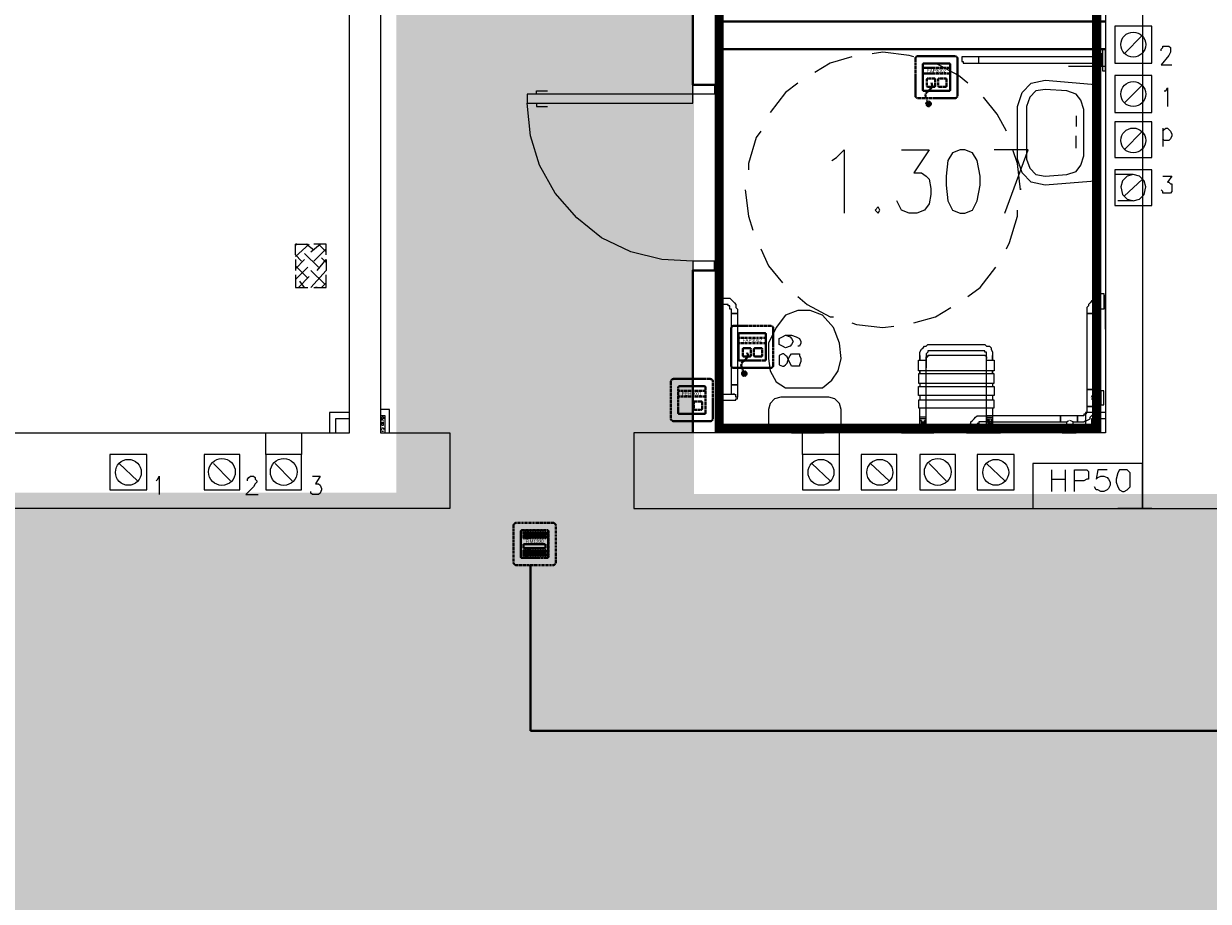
# Model space of a CAD drawing. Header units: millimetres. Extents: x 1 to 17496, y 1 to 30809.
# Tile 148 of 256: x 3362 to 4007, y 28861 to 29339. Entities that reach past the tile are written whole.
import ezdxf
from ezdxf.enums import TextEntityAlignment as Align

# ---------------------------------------------------------------- set-up
doc = ezdxf.new("R2010")
doc.units = ezdxf.units.MM
doc.linetypes.add('BORDER', pattern=[1.75, 0.5, -0.25, 0.5, -0.25, 0, -0.25])
doc.linetypes.add('CENTER', pattern=[2, 1.25, -0.25, 0.25, -0.25])
for name, color, linetype, lineweight in [('0_Przyz_FAP3002', 1, 'CENTER', 40), ('0_Przyz_FEH-1001', 1, 'CENTER', 40), ('0_Przyz_FEH-2001', 1, 'CENTER', 40), ('0_Przyz_FIM1200', 1, 'CENTER', 40), ('0_Przyz_instalacja do central', 1, 'Continuous', 40), ('0_Przyz_Ramka x4', 1, 'BORDER', 40), ('0_Przyz_WC pacjenta', 30, 'CENTER', 40), ('N_SSP_ewakuacja', 4, 'CENTER', 40)]:
    doc.layers.add(name, color=color, linetype=linetype, lineweight=lineweight)
for name, color, linetype in [('2DE_TXTMARK', 41, 'Continuous'), ('2DE_TXTNUM', 11, 'Continuous'), ('PDF _Geometria', 7, 'Continuous')]:
    doc.layers.add(name, color=color, linetype=linetype)
doc.styles.add('CP_ATTR', font='ARIAL.TTF')
doc.styles.add('CP_ELATT', font='ARIAL.TTF')

# ---------------------------------------------------------------- blocks, each defined once
blk = doc.blocks.new('2de_abb_sig_045_1psoxj')
blk.add_lwpolyline([(0, 20), (0, 0, 0.414214), (1.5, -1.5), (21.5, -1.5, 0.414214), (23, 0), (23, 20, 0.414214), (21.5, 21.5), (1.5, 21.5, 0.414214)], format="xyb", close=True)
at = {"flags": 128}
for points in [[(4, 3.1), (4, 16.9)], [(4.6, 17.5), (18.4, 17.5)], [(19, 16.9), (19, 3.1)], [(18.4, 2.5), (4.6, 2.5)]]:
    blk.add_lwpolyline(points, dxfattribs=at)
for centre, start, end in [((4.6, 16.9), 90, 180), ((18.4, 16.9), 0, 90), ((4.6, 3.1), 180, 270), ((18.4, 3.1), 270, 0)]:
    blk.add_arc(centre, 0.6, start, end)
at = {"linetype": 'Continuous', "style": 'CP_ATTR', "flags": 9}
for tag in ['NAME', 'ARTICLE', 'MARK2', 'OTHER1', 'PRODUCT-TYPE', 'ORDER-NO', 'PRODUCER', 'VOLTAGE', 'CURRENT', 'POWER', 'CHARACTER', 'IP', 'OTHER', 'LINK', 'WEIGHT', 'NUMBER', 'GROUP', 'FUNCTION', 'EL-STATUS']:
    blk.add_attdef(tag, text='', height=0.00005, dxfattribs=at).set_placement((0, 0), align=Align.MIDDLE_LEFT)
at = {"layer": '2DE_TXTMARK', "linetype": 'ByBlock', "style": 'CP_ATTR', "width": 0.8, "flags": 8}
blk.add_attdef('MARK1', text='', height=1.8, dxfattribs=at).set_placement((11.5, 27), align=Align.CENTER)
at = {"layer": '2DE_TXTNUM', "style": 'CP_ELATT', "width": 0.8}
blk.add_attdef('TAG', text='', height=2.5, dxfattribs=at).set_placement((11.5, 23), align=Align.CENTER)
blk = doc.blocks.new('2de_abb_sig_011_53jswgj')
blk.add_hatch(color=256).paths.add_polyline_path([(4.43, -14.56, 0.52796), (2.73, -13.39, 1.894083)])
for p, q in [((15, 5), (0, 5)), ((15, 2), (0, 2)), ((2.32, -1.2), (2.32, -4.8)), ((6.38, -0.75), (2.76, -0.75)), ((2.77, -5.25), (6.37, -5.25)), ((4.46, -6.18), (2.81, -7.85)), ((6.82, -4.8), (6.82, -1.2)), ((6.82, -4.35), (6.82, -4.35)), ((8.47, -1.2), (8.47, -4.8)), ((12.53, -0.75), (8.91, -0.75)), ((8.92, -5.25), (12.52, -5.25)), ((12.97, -4.8), (12.97, -1.2)), ((12.97, -4.35), (12.97, -4.35)), ((1.71, -10.8), (3.18, -14.56))]:
    blk.add_line(p, q)
at = {"flags": 128}
for points in [[(0, -6.9), (0, 6.9)], [(0.6, 7.5), (14.4, 7.5)], [(15, 6.9), (15, -6.9)], [(14.4, -7.5), (0.6, -7.5)]]:
    blk.add_lwpolyline(points, dxfattribs=at)
blk.add_circle((3.18, -14.56), 1.25)
for centre, radius, start, end in [((0.6, 6.9), 0.6, 90, 180), ((14.4, 6.9), 0.6, 0, 90), ((2.77, -1.2), 0.45, 88.75983, 180), ((2.77, -4.8), 0.45, 180, 270), ((2.77, -4.52), 2.36, 315.55137, 40.26904), ((6.37, -1.2), 0.45, 0, 91.24017), ((6.37, -4.8), 0.45, 270, 0), ((8.92, -1.2), 0.45, 88.75983, 180), ((8.92, -4.8), 0.45, 180, 270), ((12.52, -1.2), 0.45, 0, 91.24017), ((12.52, -4.8), 0.45, 270, 0), ((0.6, -6.9), 0.6, 180, 270), ((3.91, -9.94), 2.36, 117.73799, 201.32906), ((14.4, -6.9), 0.6, 270, 0)]:
    blk.add_arc(centre, radius, start, end)
at = {"linetype": 'Continuous', "style": 'CP_ATTR', "flags": 9}
for tag in ['NAME', 'ARTICLE', 'MARK2', 'OTHER1', 'PRODUCT-TYPE', 'ORDER-NO', 'PRODUCER', 'VOLTAGE', 'CURRENT', 'POWER', 'CHARACTER', 'IP', 'OTHER', 'LINK', 'WEIGHT', 'NUMBER', 'GROUP', 'FUNCTION', 'EL-STATUS']:
    blk.add_attdef(tag, text='', height=0.00005, dxfattribs=at).set_placement((0, -6.9), align=Align.MIDDLE_LEFT)
at = {"layer": '2DE_TXTMARK', "linetype": 'ByBlock', "style": 'CP_ATTR', "width": 0.8, "flags": 8}
blk.add_attdef('MARK1', text='', height=1.8, dxfattribs=at).set_placement((7.5, 3.5), align=Align.MIDDLE_CENTER)
at = {"layer": '2DE_TXTNUM', "style": 'CP_ELATT', "width": 0.8}
blk.add_attdef('TAG', text='', height=2.5, dxfattribs=at).set_placement((7.5, 9), align=Align.CENTER)
blk = doc.blocks.new('2de_abb_sig_001_fzxmh7f')
for p, q in [((15, 5), (0, 5)), ((15, 2), (0, 2)), ((8.57, -1.2), (8.57, -4.8)), ((12.63, -0.75), (9.01, -0.75)), ((9.02, -5.25), (12.62, -5.25)), ((13.07, -4.8), (13.07, -1.2)), ((13.07, -4.35), (13.07, -4.35))]:
    blk.add_line(p, q)
at = {"flags": 128}
for points in [[(0, -6.9), (0, 6.9)], [(0.6, 7.5), (14.4, 7.5)], [(15, 6.9), (15, -6.9)], [(14.4, -7.5), (0.6, -7.5)]]:
    blk.add_lwpolyline(points, dxfattribs=at)
for centre, radius, start, end in [((0.6, 6.9), 0.6, 90, 180), ((14.4, 6.9), 0.6, 0, 90), ((9.02, -1.2), 0.45, 88.75983, 180), ((9.02, -4.8), 0.45, 180, 270), ((12.62, -1.2), 0.45, 0, 91.24017), ((12.62, -4.8), 0.45, 270, 0), ((0.6, -6.9), 0.6, 180, 270), ((14.4, -6.9), 0.6, 270, 0)]:
    blk.add_arc(centre, radius, start, end)
at = {"linetype": 'Continuous', "style": 'CP_ATTR', "flags": 9}
for tag in ['NAME', 'ARTICLE', 'MARK2', 'OTHER1', 'PRODUCT-TYPE', 'ORDER-NO', 'PRODUCER', 'VOLTAGE', 'CURRENT', 'POWER', 'CHARACTER', 'IP', 'OTHER', 'LINK', 'WEIGHT', 'NUMBER', 'GROUP', 'FUNCTION', 'EL-STATUS']:
    blk.add_attdef(tag, text='', height=0.00005, dxfattribs=at).set_placement((0, -6.9), align=Align.MIDDLE_LEFT)
at = {"layer": '2DE_TXTMARK', "linetype": 'ByBlock', "style": 'CP_ATTR', "width": 0.8, "flags": 8}
blk.add_attdef('MARK1', text='', height=1.8, dxfattribs=at).set_placement((7.5, 3.5), align=Align.MIDDLE_CENTER)
at = {"layer": '2DE_TXTNUM', "style": 'CP_ELATT', "width": 0.8}
blk.add_attdef('TAG', text='', height=2.5, dxfattribs=at).set_placement((7.5, 9), align=Align.CENTER)
blk = doc.blocks.new('2de_abb_sig_007_fzx2ohn')
blk.add_hatch(color=10).paths.add_polyline_path([(1.5, -2.25), (13.5, -2.25), (13.5, 0), (1.5, 0)])
at = {"color": 10}
for p, q in [((1.5, 0), (13.5, 0)), ((1.5, 0), (1.5, -2.25)), ((13.5, 0), (13.5, -2.25)), ((1.5, -2.25), (13.5, -2.25))]:
    blk.add_line(p, q, dxfattribs=at)
at = {"flags": 128}
for points in [[(0, -6.9), (0, 6.9)], [(0.6, 7.5), (14.4, 7.5)], [(15, 6.9), (15, -6.9)], [(14.4, -7.5), (0.6, -7.5)]]:
    blk.add_lwpolyline(points, dxfattribs=at)
for points in [[(1.5, 3.38), (1.5, 6.38)], [(1.95, 6.38), (1.95, 3.38)], [(2.4, 3.38), (2.4, 6.38)], [(2.85, 6.38), (2.85, 3.38)], [(3.3, 3.38), (3.3, 6.38)], [(3.75, 6.38), (3.75, 3.38)], [(4.2, 3.38), (4.2, 6.38)], [(4.65, 6.38), (4.65, 3.38)], [(5.1, 3.38), (5.1, 6.38)], [(5.55, 6.38), (5.55, 3.38)], [(6, 3.38), (6, 6.38)], [(6.45, 6.38), (6.45, 3.38)], [(6.9, 3.38), (6.9, 6.38)], [(7.35, 6.38), (7.35, 3.38)], [(7.8, 3.38), (7.8, 6.38)], [(8.25, 6.38), (8.25, 3.38)], [(8.7, 3.38), (8.7, 6.38)], [(9.15, 6.38), (9.15, 3.38)], [(9.6, 3.38), (9.6, 6.38)], [(10.05, 6.38), (10.05, 3.38)], [(10.5, 3.38), (10.5, 6.38)], [(10.95, 6.38), (10.95, 3.38)], [(11.4, 3.38), (11.4, 6.38)], [(11.85, 6.38), (11.85, 3.38)], [(12.3, 3.38), (12.3, 6.38)], [(12.75, 6.38), (12.75, 3.38)], [(13.2, 3.38), (13.2, 6.38)], [(13.65, 6.38), (13.65, 3.38)], [(1.5, -6.38), (1.5, -3.38)], [(1.95, -3.38), (1.95, -6.38)], [(2.4, -6.38), (2.4, -3.38)], [(2.85, -3.38), (2.85, -6.38)], [(3.3, -6.38), (3.3, -3.38)], [(3.75, -3.38), (3.75, -6.38)], [(4.2, -6.38), (4.2, -3.38)], [(4.65, -3.38), (4.65, -6.38)], [(5.1, -6.38), (5.1, -3.38)], [(5.55, -3.38), (5.55, -6.38)], [(6, -6.38), (6, -3.38)], [(6.45, -3.38), (6.45, -6.38)], [(6.9, -6.38), (6.9, -3.38)], [(7.35, -3.38), (7.35, -6.38)], [(7.8, -6.38), (7.8, -3.38)], [(8.25, -3.38), (8.25, -6.38)], [(8.7, -6.38), (8.7, -3.38)], [(9.15, -3.38), (9.15, -6.38)], [(9.6, -6.38), (9.6, -3.38)], [(10.05, -3.38), (10.05, -6.38)], [(10.5, -6.38), (10.5, -3.38)], [(10.95, -3.38), (10.95, -6.38)], [(11.4, -6.38), (11.4, -3.38)], [(11.85, -3.38), (11.85, -6.38)], [(12.3, -6.38), (12.3, -3.38)], [(12.75, -3.38), (12.75, -6.38)], [(13.2, -6.38), (13.2, -3.38)], [(13.65, -3.38), (13.65, -6.38)]]:
    blk.add_lwpolyline(points)
for centre, radius, start, end in [((0.6, 6.9), 0.6, 90, 180), ((1.73, 6.38), 0.225, 0, 180), ((2.63, 6.38), 0.225, 0, 180), ((3.53, 6.38), 0.225, 0, 180), ((4.43, 6.38), 0.225, 0, 180), ((5.33, 6.38), 0.225, 0, 180), ((6.23, 6.38), 0.225, 0, 180), ((7.13, 6.38), 0.225, 0, 180), ((8.03, 6.38), 0.225, 0, 180), ((8.93, 6.38), 0.225, 0, 180), ((9.83, 6.38), 0.225, 0, 180), ((10.73, 6.38), 0.225, 0, 180), ((11.63, 6.38), 0.225, 0, 180), ((12.53, 6.38), 0.225, 0, 180), ((13.43, 6.38), 0.225, 0, 180), ((14.4, 6.9), 0.6, 0, 90), ((1.73, 3.38), 0.225, 180, 0), ((2.63, 3.38), 0.225, 180, 0), ((3.53, 3.38), 0.225, 180, 0), ((4.43, 3.38), 0.225, 180, 0), ((5.33, 3.38), 0.225, 180, 0), ((6.23, 3.38), 0.225, 180, 0), ((7.13, 3.38), 0.225, 180, 0), ((8.03, 3.38), 0.225, 180, 0), ((8.93, 3.38), 0.225, 180, 0), ((9.83, 3.38), 0.225, 180, 0), ((10.73, 3.38), 0.225, 180, 0), ((11.63, 3.38), 0.225, 180, 0), ((12.53, 3.38), 0.225, 180, 0), ((13.43, 3.38), 0.225, 180, 0), ((1.73, -3.38), 0.225, 0, 180), ((1.73, -6.38), 0.225, 180, 0), ((2.63, -3.38), 0.225, 0, 180), ((2.63, -6.38), 0.225, 180, 0), ((3.53, -3.38), 0.225, 0, 180), ((3.53, -6.38), 0.225, 180, 0), ((4.43, -3.38), 0.225, 0, 180), ((4.43, -6.38), 0.225, 180, 0), ((5.33, -3.38), 0.225, 0, 180), ((5.33, -6.38), 0.225, 180, 0), ((6.23, -3.38), 0.225, 0, 180), ((6.23, -6.38), 0.225, 180, 0), ((7.13, -3.38), 0.225, 0, 180), ((7.13, -6.38), 0.225, 180, 0), ((8.03, -3.38), 0.225, 0, 180), ((8.03, -6.38), 0.225, 180, 0), ((8.93, -3.38), 0.225, 0, 180), ((8.93, -6.38), 0.225, 180, 0), ((9.83, -3.38), 0.225, 0, 180), ((9.83, -6.38), 0.225, 180, 0), ((10.73, -3.38), 0.225, 0, 180), ((10.73, -6.38), 0.225, 180, 0), ((11.63, -3.38), 0.225, 0, 180), ((11.63, -6.38), 0.225, 180, 0), ((12.53, -3.38), 0.225, 0, 180), ((12.53, -6.38), 0.225, 180, 0), ((13.43, -3.38), 0.225, 0, 180), ((13.43, -6.38), 0.225, 180, 0), ((0.6, -6.9), 0.6, 180, 270), ((14.4, -6.9), 0.6, 270, 0)]:
    blk.add_arc(centre, radius, start, end)
at = {"linetype": 'Continuous', "style": 'CP_ATTR', "flags": 9}
for tag in ['EL-STATUS', 'FUNCTION', 'GROUP', 'NUMBER', 'WEIGHT', 'LINK', 'OTHER', 'IP', 'CHARACTER', 'POWER', 'CURRENT', 'VOLTAGE', 'PRODUCER', 'ORDER-NO', 'PRODUCT-TYPE', 'OTHER1', 'MARK2', 'ARTICLE', 'NAME']:
    blk.add_attdef(tag, text='', height=0.00005, dxfattribs=at).set_placement((0, -6.9), align=Align.MIDDLE_LEFT)
at = {"layer": '2DE_TXTMARK', "linetype": 'ByBlock', "style": 'CP_ATTR', "width": 0.8, "flags": 8}
blk.add_attdef('MARK1', text='', height=1.8, dxfattribs=at).set_placement((7.5, 1.5), align=Align.MIDDLE_CENTER)
at = {"layer": '2DE_TXTNUM', "style": 'CP_ELATT', "width": 0.8}
blk.add_attdef('TAG', text='', height=2.5, dxfattribs=at).set_placement((7.5, 9), align=Align.CENTER)

msp = doc.modelspace()

# ---------------------------------------------------------------- hatches: boundary and pattern name
at = {"layer": 'N_SSP_ewakuacja', "lineweight": 60, "transparency": 33554457}
h = msp.add_hatch(color=51, dxfattribs=at)
h.dxf.hatch_style = 1
h.paths.add_polyline_path([(2090.42, 29222.14), (2092.31, 29214.52), (2092.31, 28668.18), (2316.37, 28668.18), (2316.37, 28794.07), (4224.06, 28794.07), (4224.06, 28290.48), (4488.66, 28290.48), (4488.66, 28948.33), (4172.55, 28948.33), (4172.55, 29082.81), (3726.86, 29082.81), (3726.86, 29558.67), (3564.69, 29558.67), (3564.69, 29083.56), (2281.62, 29083.56), (2281.62, 29222.14)])

# ---------------------------------------------------------------- linework, layer by layer
at = {"layer": '0_Przyz_instalacja do central', "linetype": 'ByBlock'}
msp.add_lwpolyline([(7904.67, 28953.78), (3637.83, 28953.78)], dxfattribs=at)
at = {"layer": '0_Przyz_Ramka x4', "linetype": 'ByBlock'}
msp.add_lwpolyline([(3637.83, 28953.77), (3637.83, 29044.09)], dxfattribs=at)
at = {"layer": '0_Przyz_WC pacjenta', "ltscale": 500, "const_width": 5}
msp.add_lwpolyline([(3741.55, 29548.45), (3740.59, 29548.45), (3740.59, 29118.68), (3946.19, 29118.68), (3946.19, 29548.45), (3946.3, 29548.45), (3741.53, 29548.45)], close=True, dxfattribs=at)
at = {"layer": 'PDF _Geometria', "lineweight": 25}
for points in [[(3572.87, 29784.04), (3556.03, 29784.04), (3556.03, 29116.16), (3593.93, 29116.16), (3593.93, 29074.89), (3297.46, 29074.89), (3297.46, 29096.79), (3285.67, 29096.79), (3285.67, 29116.16), (3539.18, 29116.16), (3539.18, 29784.04), (3519.81, 29784.04), (3539.18, 29784.04)], [(3917.34, 29784.04), (3951.03, 29784.04), (3951.03, 29116.16), (3694.15, 29116.16), (3694.15, 29074.89), (4015.04, 29074.89), (4015.04, 29596.23), (4049.57, 29596.23), (4049.57, 29667.82), (3971.24, 29667.82), (3971.24, 29074.89)]]:
    msp.add_lwpolyline(points, dxfattribs=at)
at = {"layer": 'PDF _Geometria', "lineweight": 40}
for points in [[(3951.03, 29325.03), (3741.32, 29325.03), (3741.32, 29305.66), (3726.16, 29305.66), (3726.16, 29428.63), (3741.32, 29428.63), (3741.32, 29340.19), (3951.03, 29340.19)], [(3741.32, 29116.16), (3741.32, 29204.59), (3726.16, 29204.59), (3726.16, 29116.16)]]:
    msp.add_lwpolyline(points, dxfattribs=at)
at = {"layer": 'PDF _Geometria', "lineweight": 18}
for points in [[(3976.3, 29317.45), (3976.3, 29337.67), (3956.08, 29337.67), (3956.08, 29317.45)], [(3780.06, 29325.03), (3797.74, 29325.03)], [(3839.86, 29325.03), (3857.54, 29325.03)], [(3949.34, 29313.24), (3951.03, 29313.24), (3951.03, 29325.03), (3949.34, 29325.03)], [(3948.5, 29320.82), (3948.5, 29321.66), (3945.13, 29321.66), (3945.13, 29320.82)], [(3948.5, 29316.61), (3948.5, 29317.45), (3945.13, 29317.45), (3945.13, 29316.61)], [(3947.66, 29321.66), (3947.66, 29322.51), (3946.82, 29322.51), (3946.82, 29321.66)], [(3949.34, 29315.77), (3949.34, 29322.51), (3948.5, 29322.51), (3948.5, 29315.77)], [(3976.3, 29290.5), (3976.3, 29310.72), (3956.08, 29310.72), (3956.08, 29290.5)], [(3636.04, 29295.56), (3726.16, 29295.56), (3726.16, 29305.66), (3737.95, 29305.66), (3737.95, 29300.61), (3636.04, 29300.61)], [(3947.66, 29253.44), (3918.18, 29250.92), (3910.6, 29252.6), (3905.55, 29257.65), (3903.02, 29265.23), (3903.02, 29293.87), (3905.55, 29301.45), (3910.6, 29306.5), (3918.18, 29308.19), (3947.66, 29305.66)], [(3939.24, 29266.92), (3939.24, 29292.19), (3937.55, 29297.24), (3935.03, 29300.61), (3929.97, 29302.29), (3918.18, 29303.14), (3913.13, 29302.29), (3909.76, 29298.92), (3908.08, 29293.87), (3908.08, 29265.23), (3909.76, 29260.18), (3913.13, 29256.81), (3918.18, 29255.97), (3929.97, 29256.81), (3935.03, 29258.5), (3937.55, 29261.87)], [(3976.3, 29266.08), (3976.3, 29285.45), (3956.08, 29285.45), (3956.08, 29266.08)], [(3871.86, 29270.29), (3867.65, 29268.6), (3865.12, 29264.39), (3864.28, 29255.97), (3864.28, 29250.92), (3865.12, 29242.49), (3867.65, 29237.44), (3871.86, 29235.76), (3874.39, 29235.76), (3878.6, 29237.44), (3881.12, 29242.49), (3882.81, 29250.92), (3882.81, 29255.97), (3881.12, 29264.39), (3878.6, 29268.6), (3874.39, 29270.29)], [(3976.3, 29239.97), (3976.3, 29259.34), (3956.08, 29259.34), (3956.08, 29239.97)], [(3972.93, 29250.07), (3972.09, 29253.44), (3969.56, 29255.97), (3966.19, 29256.81), (3962.82, 29255.97), (3960.29, 29253.44), (3959.45, 29250.07), (3960.29, 29245.86), (3962.82, 29243.34), (3966.19, 29242.49), (3969.56, 29243.34), (3972.09, 29245.86)], [(3827.22, 29239.13), (3825.54, 29237.44), (3827.22, 29235.76), (3828.06, 29237.44)], [(3737.95, 29204.59), (3737.95, 29209.65), (3726.16, 29209.65), (3726.16, 29204.59)], [(3726.16, 29191.12), (3726.16, 29172.59)], [(3741.32, 29191.96), (3741.32, 29183.54), (3742.16, 29183.54), (3742.16, 29191.96)], [(3741.32, 29172.59), (3741.32, 29191.12)], [(3950.19, 29183.54), (3948.5, 29183.54), (3948.5, 29191.96), (3950.19, 29191.96)], [(3776.69, 29140.59), (3796.9, 29140.59), (3801.96, 29144.8), (3805.32, 29149.85), (3807.01, 29156.59), (3806.17, 29165.01), (3802.8, 29173.43), (3796.9, 29180.17), (3790.16, 29182.7), (3783.43, 29182.7), (3776.69, 29180.17), (3771.64, 29173.43), (3767.42, 29165.01), (3767.42, 29156.59), (3768.27, 29149.85), (3771.64, 29143.95)], [(3856.7, 29164.17), (3870.18, 29164.17), (3883.65, 29164.17), (3885.34, 29164.17), (3886.18, 29163.33), (3887.86, 29163.33), (3888.7, 29162.48), (3888.7, 29161.64), (3889.55, 29159.96), (3889.55, 29159.11), (3889.55, 29158.27), (3889.55, 29155.75), (3890.39, 29155.75), (3890.39, 29151.53), (3890.39, 29149.85), (3849.12, 29149.85), (3849.12, 29151.53), (3849.12, 29155.75), (3849.96, 29155.75), (3849.96, 29158.27), (3849.96, 29159.11), (3849.96, 29159.96), (3850.8, 29161.64), (3851.65, 29162.48), (3852.49, 29163.33), (3853.33, 29163.33), (3854.17, 29164.17)], [(3773.32, 29154.9), (3773.32, 29153.22), (3775, 29152.38), (3775.85, 29152.38), (3776.69, 29153.22), (3777.53, 29154.06), (3778.37, 29156.59), (3779.22, 29158.27), (3780.06, 29159.11), (3784.27, 29159.11), (3784.27, 29158.27), (3785.11, 29156.59), (3785.11, 29154.9), (3784.27, 29153.22), (3784.27, 29152.38), (3780.06, 29152.38), (3779.22, 29154.06), (3778.37, 29155.75), (3777.53, 29157.43), (3776.69, 29158.27), (3775.85, 29159.11), (3775, 29159.11), (3773.32, 29158.27)], [(3849.96, 29149.85), (3849.96, 29148.17)], [(3889.55, 29149.85), (3889.55, 29148.17)], [(3890.39, 29143.11), (3890.39, 29148.17), (3849.12, 29148.17), (3849.12, 29143.11)], [(3742.16, 29139.74), (3742.16, 29131.32), (3741.32, 29131.32), (3741.32, 29139.74)], [(3890.39, 29136.37), (3849.12, 29136.37), (3849.12, 29141.43), (3890.39, 29141.43)], [(3944.29, 29139.74), (3940.92, 29139.74)], [(3950.19, 29138.9), (3948.5, 29138.9), (3948.5, 29131.32), (3950.19, 29131.32)], [(3767.42, 29128.79), (3767.42, 29120.37), (3807.01, 29120.37), (3807.01, 29128.79), (3806.17, 29132.16), (3803.64, 29134.69), (3800.27, 29135.53), (3774.16, 29135.53), (3770.79, 29134.69), (3768.27, 29132.16)], [(3890.39, 29129.64), (3890.39, 29133.85), (3849.12, 29133.85), (3849.12, 29129.64)], [(3857.54, 29117.85), (3857.54, 29116.16), (3845.75, 29116.16), (3845.75, 29117.85)], [(3882.81, 29117.85), (3875.23, 29117.85), (3875.23, 29116.16), (3882.81, 29116.16)], [(3893.76, 29116.16), (3893.76, 29117.85), (3881.97, 29117.85), (3881.97, 29116.16)], [(3935.03, 29117.85), (3927.45, 29117.85), (3927.45, 29116.16), (3935.03, 29116.16)], [(3428.85, 29085), (3428.85, 29104.37), (3408.64, 29104.37), (3408.64, 29085)], [(3479.38, 29085), (3479.38, 29104.37), (3460.01, 29104.37), (3460.01, 29085)], [(3513.07, 29085), (3513.07, 29104.37), (3493.7, 29104.37), (3493.7, 29085)], [(3806.17, 29085), (3806.17, 29104.37), (3785.95, 29104.37), (3785.95, 29085)], [(3837.33, 29085), (3837.33, 29104.37), (3817.96, 29104.37), (3817.96, 29085)], [(3869.33, 29085), (3869.33, 29104.37), (3849.96, 29104.37), (3849.96, 29085)], [(3901.34, 29085), (3901.34, 29104.37), (3881.12, 29104.37), (3881.12, 29085)], [(3971.24, 29074.89), (3971.24, 29099.32), (3911.44, 29099.32), (3911.44, 29074.89)], [(3960.29, 29095.95), (3958.61, 29095.95), (3957.77, 29094.26), (3956.93, 29090.89), (3956.93, 29089.21), (3957.77, 29086.68), (3958.61, 29085), (3960.29, 29084.16), (3961.14, 29084.16), (3962.82, 29085), (3964.51, 29086.68), (3964.51, 29094.26), (3962.82, 29095.95)]]:
    msp.add_lwpolyline(points, close=True, dxfattribs=at)
for points in [[(3961.14, 29322.51), (3971.24, 29332.61)], [(3981.35, 29324.19), (3981.35, 29325.03), (3982.19, 29325.88), (3982.19, 29326.72), (3985.56, 29326.72), (3986.4, 29325.88), (3986.4, 29323.35), (3985.56, 29321.66), (3981.35, 29316.61), (3987.25, 29316.61)], [(3812.9, 29320.82), (3801.11, 29317.45), (3792.69, 29312.4)], [(3846.59, 29320.82), (3844.07, 29321.66), (3829.75, 29323.35), (3823.85, 29322.51)], [(3876.07, 29306.5), (3871.02, 29310.72), (3858.38, 29317.45), (3856.7, 29317.45)], [(3945.13, 29317.45), (3945.13, 29320.82), (3948.5, 29320.82), (3874.39, 29320.82), (3872.7, 29320.82), (3872.7, 29318.3), (3873.54, 29318.3), (3873.54, 29317.45), (3874.39, 29317.45), (3881.97, 29317.45), (3948.5, 29317.45)], [(3881.97, 29317.45), (3881.97, 29320.82)], [(3945.13, 29318.3), (3948.5, 29318.3)], [(3930.82, 29315.77), (3951.03, 29315.77)], [(3947.66, 29316.61), (3946.82, 29316.61), (3947.66, 29316.61)], [(3783.43, 29306.5), (3776.69, 29301.45), (3768.27, 29290.5)], [(3961.14, 29295.56), (3971.24, 29305.66)], [(3641.09, 29300.61), (3641.09, 29302.29), (3646.99, 29302.29)], [(3897.13, 29280.39), (3892.07, 29289.66), (3884.49, 29298.92)], [(3983.03, 29302.29), (3983.88, 29302.29), (3984.72, 29303.98), (3984.72, 29293.87)], [(3726.16, 29209.65), (3709.31, 29210.49), (3692.47, 29214.7), (3676.46, 29222.28), (3662.99, 29233.23), (3651.2, 29246.71), (3642.78, 29261.87), (3637.72, 29277.87), (3636.04, 29295.56)], [(3641.09, 29295.56), (3641.09, 29293.87), (3646.99, 29293.87)], [(3935.03, 29288.82), (3935.03, 29282.92)], [(3763.21, 29280.39), (3760.69, 29277.03), (3756.48, 29262.71), (3756.48, 29259.34)], [(3961.14, 29270.29), (3971.24, 29280.39)], [(3982.19, 29282.08), (3982.19, 29271.97)], [(3982.19, 29280.39), (3983.03, 29281.24), (3983.88, 29282.08), (3984.72, 29282.08), (3985.56, 29281.24), (3986.4, 29280.39), (3987.25, 29278.71), (3987.25, 29277.87), (3986.4, 29276.18), (3985.56, 29275.34), (3983.03, 29275.34), (3982.19, 29276.18)], [(3935.03, 29271.13), (3935.03, 29277.87)], [(3801.96, 29264.39), (3804.48, 29266.08), (3808.69, 29270.29), (3808.69, 29235.76)], [(3839.86, 29270.29), (3855.02, 29270.29), (3846.59, 29257.65), (3850.8, 29257.65), (3853.33, 29255.97), (3855.02, 29254.29), (3855.86, 29249.23), (3855.86, 29245.86), (3855.02, 29240.81), (3852.49, 29237.44), (3848.28, 29235.76), (3844.07, 29235.76), (3839.86, 29237.44), (3839.01, 29239.13), (3837.33, 29242.49)], [(3896.28, 29235.76), (3908.92, 29270.29), (3890.39, 29270.29)], [(3904.71, 29249.23), (3904.71, 29248.39), (3903.02, 29262.71), (3900.5, 29270.29)], [(3966.19, 29256.81), (3956.08, 29256.81)], [(3961.14, 29245.02), (3971.24, 29254.29)], [(3982.19, 29255.97), (3987.25, 29255.97), (3984.72, 29252.6), (3985.56, 29252.6), (3986.4, 29251.76), (3987.25, 29251.76), (3987.25, 29247.55), (3986.4, 29246.71), (3982.19, 29246.71), (3982.19, 29247.55), (3981.35, 29248.39)], [(3754.79, 29248.39), (3756.48, 29234.07), (3759, 29226.49)], [(3966.19, 29242.49), (3957.77, 29242.49)], [(3897.13, 29216.39), (3898.81, 29219.75), (3903.02, 29234.07), (3903.02, 29237.44)], [(3509.7, 29218.07), (3510.55, 29218.91), (3509.7, 29218.91)], [(3509.7, 29212.17), (3517.28, 29218.91)], [(3513.07, 29209.65), (3509.7, 29213.02), (3509.7, 29218.91), (3516.44, 29218.91)], [(3522.34, 29206.28), (3514.76, 29213.86)], [(3519.81, 29215.54), (3515.6, 29218.91)], [(3518.13, 29214.7), (3523.18, 29218.91)], [(3526.55, 29213.02), (3526.55, 29218.91), (3519.81, 29218.91)], [(3519.81, 29209.65), (3526.55, 29216.39)], [(3526.55, 29214.7), (3522.34, 29218.91)], [(3763.21, 29216.39), (3767.42, 29207.12), (3775, 29197.86)], [(3509.7, 29205.44), (3514.76, 29210.49)], [(3509.7, 29210.49), (3509.7, 29204.59)], [(3521.5, 29204.59), (3526.55, 29210.49), (3526.55, 29204.59), (3518.13, 29195.33)], [(3526.55, 29208.81), (3524.02, 29211.33)], [(3516.44, 29200.38), (3509.7, 29207.12)], [(3509.7, 29199.54), (3516.44, 29206.28)], [(3509.7, 29202.07), (3509.7, 29195.33), (3516.44, 29195.33)], [(3511.39, 29195.33), (3517.28, 29201.23)], [(3525.71, 29197.01), (3518.13, 29204.59)], [(3519.81, 29195.33), (3526.55, 29195.33), (3526.55, 29202.07)], [(3876.07, 29190.28), (3882.81, 29195.33), (3891.23, 29206.28)], [(3514.76, 29195.33), (3512.23, 29198.7)], [(3521.5, 29195.33), (3520.65, 29195.33)], [(3524.02, 29195.33), (3526.55, 29197.86)], [(3742.16, 29189.43), (3743.84, 29189.43), (3746.37, 29189.43), (3747.21, 29188.59), (3748.05, 29187.75), (3748.9, 29186.91), (3749.74, 29186.07), (3749.74, 29185.22), (3749.74, 29184.38), (3750.58, 29183.54), (3750.58, 29181.01), (3750.58, 29142.27), (3750.58, 29135.53)], [(3783.43, 29190.28), (3788.48, 29186.07), (3801.11, 29179.33), (3802.8, 29179.33)], [(3948.5, 29189.43), (3947.66, 29189.43), (3945.13, 29189.43), (3944.29, 29188.59), (3943.45, 29187.75), (3942.61, 29186.91), (3941.76, 29186.07), (3941.76, 29185.22), (3940.92, 29184.38), (3940.92, 29181.01), (3944.29, 29181.01), (3940.92, 29181.01), (3940.92, 29139.74), (3940.92, 29130.48), (3940.92, 29128.79), (3940.92, 29127.11), (3940.08, 29126.27), (3939.24, 29126.27), (3939.24, 29125.43), (3938.4, 29125.43), (3935.87, 29125.43), (3926.6, 29125.43), (3926.6, 29122.06), (3929.97, 29122.06)], [(3951.03, 29172.59), (3951.03, 29191.12)], [(3747.21, 29137.22), (3747.21, 29142.27), (3747.21, 29181.01), (3747.21, 29183.54), (3746.37, 29183.54), (3746.37, 29184.38), (3746.37, 29185.22), (3745.53, 29185.22), (3745.53, 29186.07), (3742.16, 29186.07)], [(3846.59, 29175.96), (3858.38, 29179.33), (3866.81, 29184.38)], [(3943.45, 29135.53), (3944.29, 29137.22), (3944.29, 29139.74), (3944.29, 29181.01), (3944.29, 29184.38), (3945.13, 29184.38), (3945.13, 29185.22), (3945.98, 29185.22), (3945.98, 29186.07), (3947.66, 29186.07), (3948.5, 29186.07)], [(3750.58, 29181.01), (3747.21, 29181.01), (3750.58, 29181.01)], [(3812.9, 29175.96), (3815.43, 29175.12), (3829.75, 29173.43), (3835.64, 29174.27)], [(3776.69, 29169.22), (3779.22, 29168.38), (3780.06, 29167.54), (3780.9, 29165.85), (3780.06, 29164.17), (3779.22, 29163.33), (3776.69, 29162.48), (3775, 29163.33), (3773.32, 29164.17), (3773.32, 29167.54), (3775, 29168.38), (3776.69, 29169.22), (3780.06, 29169.22), (3782.58, 29168.38), (3784.27, 29167.54), (3785.11, 29165.85), (3785.11, 29165.01), (3784.27, 29163.33), (3783.43, 29163.33)], [(3849.96, 29158.27), (3849.96, 29155.75), (3849.96, 29159.11)], [(3849.96, 29155.75), (3853.33, 29155.75)], [(3886.18, 29157.43), (3886.18, 29156.59), (3886.18, 29158.27), (3886.18, 29159.11), (3886.18, 29159.96), (3885.34, 29159.96), (3885.34, 29160.8), (3883.65, 29160.8), (3870.18, 29160.8), (3856.7, 29160.8), (3854.17, 29160.8), (3854.17, 29159.96), (3853.33, 29159.11), (3853.33, 29158.27), (3853.33, 29156.59)], [(3855.02, 29117.85), (3853.33, 29119.53), (3853.33, 29129.64), (3853.33, 29155.75), (3853.33, 29157.43), (3854.17, 29157.43), (3854.17, 29158.27), (3855.02, 29158.27)], [(3853.33, 29158.27), (3853.33, 29151.53)], [(3885.34, 29117.85), (3886.18, 29119.53), (3886.18, 29129.64), (3886.18, 29155.75), (3886.18, 29157.43), (3885.34, 29158.27), (3884.49, 29158.27), (3870.18, 29158.27), (3854.17, 29158.27)], [(3886.18, 29151.53), (3886.18, 29158.27), (3886.18, 29159.11)], [(3886.18, 29155.75), (3889.55, 29155.75), (3889.55, 29158.27)], [(3849.96, 29143.11), (3849.96, 29141.43)], [(3889.55, 29143.11), (3889.55, 29141.43)], [(3742.16, 29137.22), (3748.9, 29137.22)], [(3747.21, 29142.27), (3750.58, 29142.27), (3747.21, 29142.27)], [(3750.58, 29142.27), (3747.21, 29142.27)], [(3749.74, 29133.85), (3749.74, 29134.69), (3750.58, 29134.69), (3750.58, 29135.53), (3749.74, 29135.53), (3749.74, 29136.37), (3748.9, 29137.22), (3748.05, 29137.22)], [(3749.74, 29136.37), (3749.74, 29137.22)], [(3849.96, 29136.37), (3849.96, 29135.53), (3849.96, 29133.85)], [(3889.55, 29136.37), (3889.55, 29135.53), (3889.55, 29133.85)], [(3944.29, 29137.22), (3948.5, 29137.22)], [(3742.16, 29133.85), (3748.9, 29133.85), (3749.74, 29133.85), (3749.74, 29134.69)], [(3933.34, 29117.85), (3933.34, 29122.06), (3935.87, 29122.06), (3935.87, 29125.43), (3935.87, 29122.06), (3938.4, 29122.06), (3939.24, 29122.06), (3940.08, 29122.9), (3940.92, 29122.9), (3942.61, 29123.74), (3942.61, 29124.58), (3943.45, 29125.43), (3944.29, 29126.27), (3944.29, 29128.79), (3944.29, 29130.48), (3944.29, 29133.85), (3948.5, 29133.85)], [(3940.92, 29130.48), (3944.29, 29130.48), (3940.92, 29130.48)], [(3940.92, 29130.48), (3944.29, 29130.48)], [(3944.29, 29133.85), (3943.45, 29134.69)], [(3539.18, 29127.11), (3528.23, 29127.11), (3528.23, 29116.16)], [(3539.18, 29123.74), (3531.6, 29123.74), (3531.6, 29116.16)], [(3561.08, 29116.16), (3561.08, 29128.79), (3556.03, 29128.79)], [(3558.55, 29116.16), (3558.55, 29125.43), (3556.03, 29125.43)], [(3848.28, 29117.85), (3849.96, 29120.37), (3849.96, 29129.64)], [(3853.33, 29124.58), (3849.96, 29124.58)], [(3853.33, 29123.74), (3849.96, 29123.74)], [(3876.91, 29117.85), (3876.91, 29119.53), (3876.91, 29120.37), (3877.76, 29121.21), (3877.76, 29122.06), (3878.6, 29122.9), (3879.44, 29123.74), (3880.28, 29124.58), (3881.12, 29125.43), (3883.65, 29125.43), (3886.18, 29125.43), (3886.18, 29122.06), (3926.6, 29122.06)], [(3926.6, 29125.43), (3926.6, 29122.06), (3926.6, 29125.43), (3886.18, 29125.43), (3886.18, 29122.06), (3883.65, 29122.06), (3881.97, 29122.06), (3881.97, 29121.21), (3881.12, 29121.21), (3881.12, 29120.37), (3880.28, 29119.53), (3880.28, 29117.85)], [(3886.18, 29124.58), (3889.55, 29124.58)], [(3886.18, 29123.74), (3889.55, 29123.74)], [(3889.55, 29129.64), (3889.55, 29120.37)], [(3951.03, 29127.11), (3940.08, 29127.11), (3940.08, 29116.16)], [(3951.03, 29123.74), (3943.45, 29123.74), (3943.45, 29116.16)], [(3852.49, 29119.53), (3852.49, 29122.9), (3852.49, 29120.37), (3850.8, 29120.37), (3850.8, 29122.9), (3849.96, 29122.9), (3850.8, 29122.9), (3850.8, 29119.53)], [(3849.96, 29120.37), (3851.65, 29120.37)], [(3850.8, 29122.06), (3852.49, 29122.06)], [(3852.49, 29121.21), (3850.8, 29121.21)], [(3852.49, 29120.37), (3851.65, 29119.53), (3851.65, 29120.37), (3850.8, 29120.37)], [(3851.65, 29119.53), (3853.33, 29119.53)], [(3853.33, 29122.9), (3852.49, 29122.9), (3853.33, 29122.9)], [(3887.86, 29120.37), (3887.86, 29119.53), (3888.7, 29119.53), (3888.7, 29120.37), (3887.86, 29120.37), (3887.86, 29122.9), (3886.18, 29122.9), (3887.02, 29122.9), (3887.02, 29119.53)], [(3887.86, 29119.53), (3886.18, 29119.53)], [(3888.7, 29122.06), (3887.86, 29122.06)], [(3887.86, 29121.21), (3888.7, 29121.21)], [(3888.7, 29119.53), (3888.7, 29122.9), (3889.55, 29122.9), (3888.7, 29122.9), (3888.7, 29120.37), (3889.55, 29120.37), (3891.23, 29117.85)], [(3929.97, 29117.85), (3929.97, 29122.06), (3930.82, 29122.9)], [(3933.34, 29122.06), (3931.66, 29122.9)], [(3481.91, 29116.16), (3499.6, 29116.16)], [(3493.7, 29104.37), (3493.7, 29116.16), (3513.07, 29116.16), (3513.07, 29104.37)], [(3780.06, 29116.16), (3797.74, 29116.16)], [(3785.95, 29104.37), (3785.95, 29116.16)], [(3806.17, 29104.37), (3806.17, 29116.16)], [(3839.86, 29116.16), (3857.54, 29116.16)], [(3413.69, 29099.32), (3423.8, 29090.05)], [(3465.07, 29099.32), (3474.33, 29090.05)], [(3498.76, 29099.32), (3508.02, 29090.05)], [(3791.01, 29099.32), (3801.11, 29090.05)], [(3823.01, 29099.32), (3833.12, 29090.05)], [(3855.02, 29099.32), (3864.28, 29090.05)], [(3886.18, 29099.32), (3896.28, 29090.05)], [(3433.9, 29090.05), (3434.75, 29090.89), (3435.59, 29092.58), (3435.59, 29082.47)], [(3483.6, 29090.05), (3483.6, 29090.89), (3484.44, 29091.74), (3485.28, 29092.58), (3486.96, 29092.58), (3487.81, 29091.74), (3487.81, 29090.89), (3488.65, 29090.05), (3488.65, 29089.21), (3487.81, 29088.37), (3486.96, 29086.68), (3482.75, 29082.47), (3489.49, 29082.47)], [(3518.97, 29092.58), (3523.18, 29092.58), (3520.65, 29088.37), (3522.34, 29088.37), (3523.18, 29087.53), (3524.02, 29085.84), (3524.02, 29085), (3523.18, 29083.31), (3522.34, 29082.47), (3518.97, 29082.47), (3518.13, 29083.31), (3518.13, 29084.16)], [(3921.55, 29095.95), (3921.55, 29084.16)], [(3929.13, 29095.95), (3929.13, 29084.16)], [(3934.18, 29084.16), (3934.18, 29095.95), (3940.92, 29095.95), (3941.76, 29095.11), (3941.76, 29090.89), (3940.92, 29090.89), (3939.24, 29090.05), (3934.18, 29090.05)], [(3951.87, 29095.95), (3946.82, 29095.95), (3945.98, 29090.89), (3946.82, 29091.74), (3948.5, 29092.58), (3950.19, 29092.58), (3951.87, 29091.74), (3952.71, 29090.89), (3953.56, 29089.21), (3953.56, 29087.53), (3952.71, 29085.84), (3951.87, 29085), (3950.19, 29084.16), (3948.5, 29084.16), (3946.82, 29085), (3945.98, 29085), (3945.13, 29086.68)], [(3921.55, 29090.89), (3929.13, 29090.89)], [(3976.3, 29074.89), (3957.77, 29074.89)]]:
    msp.add_lwpolyline(points, dxfattribs=at)
at = {"layer": 'PDF _Geometria', "lineweight": 9}
for points in [[(3556.03, 29124.58), (3556.87, 29123.74), (3556.03, 29123.74)], [(3557.71, 29124.58), (3557.71, 29123.74), (3557.71, 29124.58), (3556.87, 29124.58)], [(3556.87, 29122.9), (3556.87, 29123.74), (3557.71, 29122.9)], [(3556.03, 29121.21), (3556.87, 29121.21), (3556.03, 29120.37)], [(3556.87, 29117.85), (3556.03, 29117.85), (3556.87, 29117.85)], [(3556.87, 29120.37), (3557.71, 29120.37), (3557.71, 29121.21), (3557.71, 29122.06), (3556.87, 29121.21), (3556.87, 29122.06)], [(3557.71, 29118.69), (3557.71, 29117.85), (3557.71, 29118.69), (3556.87, 29118.69)], [(3556.87, 29117), (3557.71, 29117)]]:
    msp.add_lwpolyline(points, dxfattribs=at)
at = {"layer": 'PDF _Geometria', "lineweight": 18}
for centre, radius in [((3966.15, 29327.56), 6.77), ((3966.15, 29300.61), 6.77), ((3966.15, 29275.34), 6.77), ((3418.74, 29094.59), 7.06), ((3469.7, 29094.81), 7.3), ((3503.39, 29094.81), 7.3), ((3796.06, 29094.59), 7.06), ((3828.06, 29094.59), 7.06), ((3859.65, 29094.81), 7.3), ((3891.23, 29094.59), 7.06)]:
    msp.add_circle(centre, radius, dxfattribs=at)

# ---------------------------------------------------------------- block references
at = {"layer": '0_Przyz_FAP3002', "lineweight": -3}
for p in [(3847.45, 29299.83), (3747.08, 29152.92)]:
    msp.add_blockref('2de_abb_sig_045_1psoxj', p, dxfattribs=at)
for p in [(3851.45, 29309.83), (3751.08, 29162.92)]:
    msp.add_blockref('2de_abb_sig_011_53jswgj', p, dxfattribs=at).add_auto_attribs({'MARK1': 'FAP3002'})
at = {"layer": '0_Przyz_FEH-1001', "lineweight": -3}
msp.add_blockref('2de_abb_sig_045_1psoxj', (3714.2, 29123.94), dxfattribs=at)
msp.add_blockref('2de_abb_sig_001_fzxmh7f', (3718.2, 29133.94), dxfattribs=at).add_auto_attribs({'MARK1': 'FEH1001'})
at = {"layer": '0_Przyz_FEH-2001', "lineweight": -3, "rotation": 270}
msp.add_blockref('2de_abb_sig_045_1psoxj', (3630.07, 29067.07), dxfattribs=at)
at = {"layer": '0_Przyz_FIM1200', "lineweight": -3}
msp.add_blockref('2de_abb_sig_007_fzx2ohn', (3632.51, 29055.49), dxfattribs=at).add_auto_attribs({'MARK1': 'FIM1200'})

doc.saveas('drawing.dxf')
